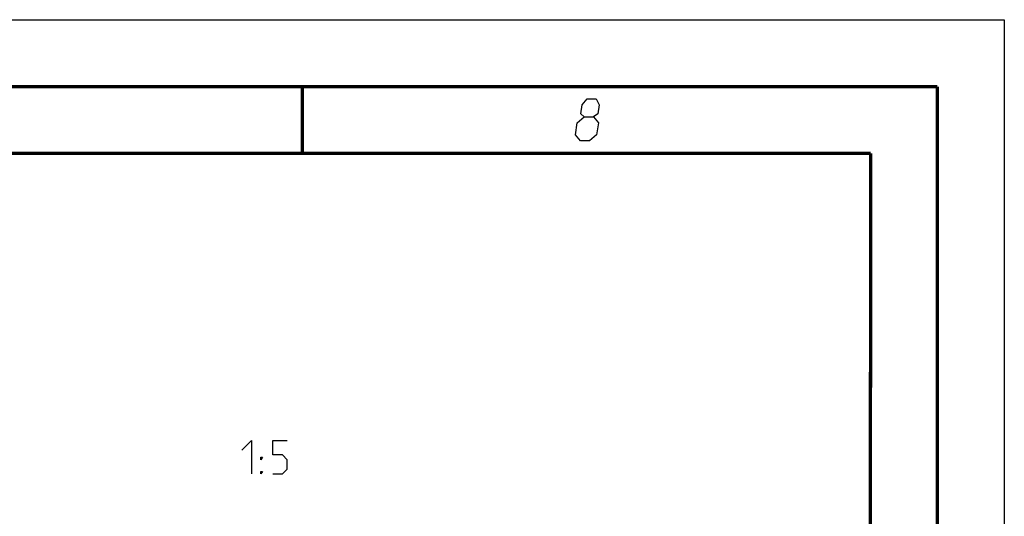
# Model space of a CAD drawing. Extents: x 0 to 420, y 0 to 297.
# Tile 65 of 65: x 346 to 420, y 260 to 297. Entities that reach past the tile are written whole.
import ezdxf

# ---------------------------------------------------------------- set-up
doc = ezdxf.new("R2010")
doc.units = 0
doc.header["$LTSCALE"] = 23.1
doc.layers.get('0').update_dxf_attribs({"linetype": 'CONTINUOUS'})

msp = doc.modelspace()

# ---------------------------------------------------------------- linework, layer by layer
at = {"color": 7, "linetype": 'CONTINUOUS'}
for p, q in [((0, 297), (420, 297)), ((420, 297), (420, 0)), ((25, 287), (410, 287)), ((410, 287), (409.83, 10.109))]:
    msp.add_line(p, q, dxfattribs=at)
at = {"color": 7, "linetype": 'CONTINUOUS', "const_width": 0.25}
for points in [[(415, 292), (20, 292)], [(367.5, 292), (367.5, 287)], [(415, 5), (415, 292)], [(25, 287), (410, 287)], [(410, 287), (409.847, 9.923)]]:
    msp.add_lwpolyline(points, dxfattribs=at)
at = {"color": 2, "linetype": 'CONTINUOUS'}
for points in [[(388.583, 289.725), (388.32, 289.95), (388.43, 290.625), (388.804, 291.075), (389.479, 291.075), (389.705, 290.625), (389.595, 289.95), (389.258, 289.725), (389.635, 289.275), (389.488, 288.375), (388.964, 287.925), (388.289, 287.925), (387.913, 288.375)], [(387.913, 288.375), (388.06, 289.275), (388.583, 289.725), (389.258, 289.725)], [(362.967, 264.797), (363.682, 265.512), (363.682, 263.012)], [(365.289, 263.012), (366.003, 263.012), (366.36, 263.369), (366.36, 264.083), (366.003, 264.44), (365.289, 264.44), (365.289, 265.512), (366.36, 265.512)], [(364.396, 264.083), (364.396, 264.262), (364.515, 264.262), (364.396, 264.083)], [(364.396, 263.012), (364.396, 263.19), (364.515, 263.19), (364.396, 263.012)]]:
    msp.add_lwpolyline(points, dxfattribs=at)

doc.saveas('drawing.dxf')
